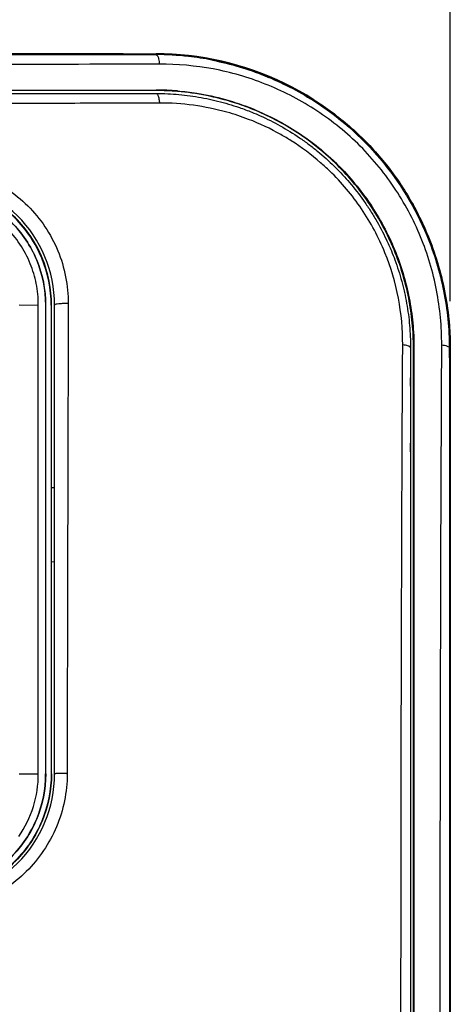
# Model space of a CAD drawing. Header units: inches. Extents: x 0 to 17, y 0 to 11.
# Tile 7 of 24: x 4.278 to 4.854, y 7.717 to 9.036. Entities that reach past the tile are written whole.
import ezdxf

# ---------------------------------------------------------------- set-up
doc = ezdxf.new("R2010")
doc.units = ezdxf.units.IN
doc.header["$LTSCALE"] = 0.935
doc.header["$MEASUREMENT"] = 0
doc.layers.get('0').update_dxf_attribs({"linetype": 'CONTINUOUS'})
doc.layers.add('1', color=7, linetype='CONTINUOUS')
doc.styles.get("Standard").update_dxf_attribs({"font": 'txt', "width": 0.8})
doc.dimstyles.new('DIMSTYLE_1', dxfattribs={"dimtxt": 0.15625, "dimasz": 0.1875, "dimexe": 0.125, "dimexo": 0.0625, "dimgap": 0.039062, "dimtad": 0, "dimtih": 1, "dimtoh": 1, "dimlfac": 2, "dimzin": 4, "dimdsep": 46, "dimtxsty": 'Standard', "dimblk": '_FILLED', "dimblk1": '_FILLED', "dimblk2": '_FILLED', "dimcen": 0.09, "dimazin": 1, "dimtfac": 1, "dimtofl": 0, "dimtmove": 0, "dimatfit": 3, "dimldrblk": '_FILLED', "dimfxl": 1, "dimtolj": 1, "dimtzin": 4, "dimarcsym": 0})

# ---------------------------------------------------------------- blocks, each defined once
blk = doc.blocks.new('_FILLED')
at = {"color": 0, "linetype": 'ByBlock'}
blk.add_solid([(0, 0), (-1, 0.1667), (-1, -0.1667)], dxfattribs=at)
blk = doc.blocks.new('*D1')
at = {"color": 7, "linetype": 'Continuous', "transparency": 16777216}
for p, q in [((3.0826, 8.6592), (3.0826, 9.6639)), ((4.8543, 8.6592), (4.8543, 9.6639)), ((3.0826, 9.5389), (3.9684, 9.5389)), ((4.8543, 9.5389), (3.9684, 9.5389))]:
    blk.add_line(p, q, dxfattribs=at)
at = {"color": 7, "linetype": 'Continuous', "transparency": 16777216, "xscale": 0.1875, "yscale": 0.1875, "zscale": 0.1875}
for p, rotation in [((3.0826, 9.5389), 179.9999791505), ((4.8543, 9.5389), 359.9999791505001)]:
    blk.add_blockref('_FILLED', p, dxfattribs=dict(at, rotation=rotation))
at = {"color": 7, "linetype": 'Continuous', "transparency": 16777216, "insert": (3.9517, 9.7342), "char_height": 0.15625, "width": 0.25, "attachment_point": 2, "line_spacing_factor": 0.9}
blk.add_mtext('90', dxfattribs=at)

msp = doc.modelspace()

# ---------------------------------------------------------------- linework, layer by layer
at = {"color": 7, "linetype": 'Continuous'}
for p, q in [((3.47638, 8.99046), (4.46052, 8.99046)), ((4.46051, 8.98938), (4.46052, 8.99046)), ((4.50401, 8.98804), (4.50387, 8.98691)), ((4.53699, 8.98292), (4.53674, 8.98177)), ((3.47628, 8.9419), (4.46054, 8.9419)), ((4.46054, 8.94124), (3.47629, 8.94124)), ((3.47629, 8.93731), (4.46054, 8.93731)), ((4.06817, 8.94187), (4.46054, 8.9419)), ((4.46054, 8.9419), (4.46054, 8.94124)), ((4.48921, 8.94005), (4.48926, 8.94071)), ((4.6719, 8.92888), (4.67116, 8.92774)), ((4.46508, 8.9245), (4.46053, 8.92449)), ((4.46508, 8.9245), (4.4606, 8.92448)), ((4.82406, 8.74774), (4.82275, 8.74719)), ((4.27748, 8.65415), (4.30306, 8.65384)), ((4.30306, 8.02589), (4.30306, 8.65384)), ((4.31278, 8.65384), (4.3129, 8.65384)), ((4.31278, 8.65384), (4.31283, 8.02589)), ((4.3129, 8.02589), (4.3129, 8.65384)), ((4.32027, 8.65385), (4.32024, 8.40905)), ((4.32078, 8.65385), (4.32027, 8.65385)), ((4.32079, 8.40904), (4.32078, 8.65385)), ((4.32471, 8.02589), (4.32471, 8.65384)), ((4.34307, 8.65384), (4.34245, 8.40902)), ((4.34308, 8.65589), (4.34308, 8.65384)), ((4.80109, 8.59676), (4.80109, 6.91638)), ((4.80503, 6.91245), (4.80502, 8.59676)), ((4.80502, 8.59676), (4.8057, 8.59663)), ((4.8057, 8.59663), (4.80569, 6.91178)), ((4.853, 8.59665), (4.85426, 8.59667)), ((4.85426, 8.59667), (4.85426, 6.82512)), ((4.80109, 8.54516), (4.80109, 8.55637)), ((4.3129, 8.47489), (4.3129, 8.50009)), ((4.3129, 8.41474), (4.3129, 8.47489)), ((4.80109, 8.45738), (4.80109, 8.46902)), ((4.32024, 8.40905), (4.32024, 8.39184)), ((4.32471, 8.40903), (4.32078, 8.40904)), ((4.32471, 8.40903), (4.32078, 8.40904)), ((4.32079, 8.39184), (4.32079, 8.40904)), ((4.34245, 8.40727), (4.34225, 8.31201)), ((4.34245, 8.40902), (4.34245, 8.40727)), ((4.34245, 8.40898), (4.34245, 8.40723)), ((4.3129, 8.38489), (4.3129, 8.39896)), ((4.32022, 8.39184), (4.32021, 8.32729)), ((4.32078, 8.32729), (4.32078, 8.39184)), ((4.3129, 8.15298), (4.3129, 8.32499)), ((4.32024, 8.32729), (4.32023, 8.02589)), ((4.32079, 8.31018), (4.3208, 8.32729)), ((4.32078, 8.31018), (4.32471, 8.31019)), ((4.32078, 8.31018), (4.32471, 8.31019)), ((4.32078, 8.02589), (4.32079, 8.31018)), ((4.34224, 8.31028), (4.3418, 8.02662)), ((4.34225, 8.31201), (4.34224, 8.31028)), ((4.34226, 8.31195), (4.34226, 8.31022)), ((4.80502, 7.71911), (4.80503, 8.21773)), ((4.85423, 8.22482), (4.85426, 7.80901)), ((4.3129, 8.06335), (4.3129, 8.15298)), ((4.27747, 8.02589), (4.30306, 8.02589)), ((4.3129, 8.02589), (4.31283, 8.02589)), ((4.32023, 8.02589), (4.32078, 8.02589))]:
    msp.add_line(p, q, dxfattribs=at)
for points in [[(3.47638, 8.99046), (3.6371, 8.99044), (3.80174, 8.99046), (3.96844, 8.99046), (4.13511, 8.99046), (4.2998, 8.99044), (4.46052, 8.99046)], [(4.46054, 8.94124), (4.26688, 8.94125), (4.0687, 8.94125)], [(4.3129, 8.5872), (4.3129, 8.63457), (4.3129, 8.65384)], [(4.80503, 8.21773), (4.80503, 8.38903), (4.80503, 8.42383), (4.80503, 8.45856), (4.80503, 8.49322), (4.80503, 8.52781), (4.80502, 8.56232), (4.80502, 8.59676)], [(4.8057, 8.59663), (4.80569, 8.45721), (4.80567, 8.17844)], [(4.85426, 8.59667), (4.85425, 8.56711), (4.85424, 8.47768)], [(4.85424, 8.47768), (4.85423, 8.44763), (4.85423, 8.41746), (4.85423, 8.3225)], [(4.3129, 8.33378), (4.3129, 8.34207), (4.3129, 8.35102), (4.3129, 8.38489)], [(4.85423, 8.3225), (4.85423, 8.29003), (4.85423, 8.25748), (4.85423, 8.22482)], [(4.80567, 8.17844), (4.80566, 8.03671), (4.80566, 7.89526), (4.80565, 7.75426), (4.80565, 7.61321), (4.80566, 7.47173), (4.80567, 7.33072), (4.80569, 7.05021)]]:
    msp.add_lwpolyline(points, dxfattribs=at)
for centre, radius, start, end in [((4.46048, 8.59821), 0.39225, 83.62759, 89.9947), ((4.46004, 8.59912), 0.39025, 83.55121, 89.9316), ((4.45974, 8.59662), 0.39277, 78.91195, 83.54793), ((4.46034, 8.59735), 0.39312, 78.75401, 83.6214), ((4.46011, 8.5996), 0.38978, 78.662, 78.88223), ((4.45996, 8.5831), 0.35815, 85.29803, 89.91465), ((4.46015, 8.58498), 0.35693, 85.32231, 89.93843), ((4.15544, 8.65387), 0.16927, 359.9922, 90.00636), ((4.34052, 8.53669), 0.11922, 90.03133, 91.36634), ((4.34054, 8.54086), 0.11506, 88.73705, 90.04335), ((4.15544, 8.02588), 0.16927, 269.99352, 0.00385), ((4.34048, 7.69229), 0.33433, 90.0041, 90.65702), ((4.3405, 7.69593), 0.33069, 89.77464, 90.00771), ((4.15989, 8.02681), 0.18192, 359.66981, 359.93784)]:
    msp.add_arc(centre, radius, start, end, dxfattribs=at)
for points, knots in [([(3.4764, 8.98938), (3.55757, 8.98942), (3.88561, 8.98957), (4.21364, 8.98951), (4.46051, 8.98938)], [0, 0, 0, 0, 0.2474531, 1, 1, 1, 1]), ([(4.46051, 8.98938), (4.46064, 8.98936), (4.46127, 8.98919), (4.46177, 8.98871), (4.46208, 8.98831)], [0, 0, 0, 0, 0.2080442, 1, 1, 1, 1]), ([(4.46208, 8.98831), (4.46313, 8.98697), (4.46438, 8.98297), (4.46492, 8.979), (4.46506, 8.97667)], [0, 0, 0, 0, 0.4213469, 1, 1, 1, 1]), ([(4.53674, 8.98177), (4.56039, 8.97704), (4.60716, 8.9631), (4.65059, 8.94082), (4.67116, 8.92774)], [0, 0, 0, 0, 0.4973025, 1, 1, 1, 1]), ([(4.537, 8.98292), (4.5607, 8.97821), (4.60763, 8.9643), (4.65122, 8.942), (4.6719, 8.92888)], [0, 0, 0, 0, 0.4965844, 1, 1, 1, 1]), ([(4.46506, 8.97667), (4.29984, 8.97609), (3.96876, 8.9756), (3.63769, 8.97608), (3.47184, 8.97667)], [0, 0, 0, 0, 0.4990628, 1, 1, 1, 1]), ([(4.84277, 8.60052), (4.84284, 8.62501), (4.83822, 8.67455), (4.81677, 8.74652), (4.78091, 8.81338), (4.73243, 8.87177), (4.67351, 8.91837), (4.60765, 8.95203), (4.53745, 8.97246), (4.48911, 8.97659), (4.46506, 8.97667)], [0, 0, 0, 0, 0.1240733, 0.2502091, 0.3779725, 0.5057912, 0.6319337, 0.7558536, 0.8781857, 1, 1, 1, 1]), ([(4.46054, 8.93731), (4.46072, 8.93731), (4.46342, 8.9373), (4.47117, 8.93721), (4.48873, 8.93639), (4.51359, 8.93359), (4.53814, 8.92861), (4.55758, 8.92331), (4.57295, 8.91837), (4.58322, 8.9145), (4.58871, 8.91227)], [0, 0, 0, 0, 0.0040802, 0.0614522, 0.1761963, 0.4056845, 0.6351726, 0.7499167, 0.8646608, 1, 1, 1, 1]), ([(4.46054, 8.93731), (4.46115, 8.93731), (4.4621, 8.93652), (4.4629, 8.93516), (4.46383, 8.9329), (4.46463, 8.9293), (4.46496, 8.9262), (4.46506, 8.9245)], [0, 0, 0, 0, 0.1284254, 0.2232839, 0.3412189, 0.6407366, 1, 1, 1, 1]), ([(4.48926, 8.94072), (4.4979, 8.94), (4.53239, 8.93581), (4.56625, 8.92639), (4.5904, 8.91656)], [0, 0, 0, 0, 0.2494846, 1, 1, 1, 1]), ([(4.59015, 8.91594), (4.58208, 8.91922), (4.54951, 8.93104), (4.51515, 8.93789), (4.48932, 8.94005)], [0, 0, 0, 0, 0.2515705, 1, 1, 1, 1]), ([(4.6719, 8.92888), (4.68857, 8.91829), (4.72061, 8.89442), (4.76282, 8.85153), (4.79814, 8.80239), (4.81637, 8.76629), (4.82405, 8.74773)], [0, 0, 0, 0, 0.2467732, 0.4970559, 0.749006, 1, 1, 1, 1]), ([(4.4606, 8.92448), (4.42442, 8.92434), (4.27688, 8.92382), (4.12933, 8.92357), (4.01797, 8.92353)], [0, 0, 0, 0, 0.2452086, 1, 1, 1, 1]), ([(4.58437, 8.90267), (4.57488, 8.90632), (4.53635, 8.91905), (4.49546, 8.92463), (4.46508, 8.92451)], [0, 0, 0, 0, 0.2508462, 1, 1, 1, 1]), ([(4.70316, 8.84132), (4.68693, 8.85742), (4.65144, 8.88623), (4.61099, 8.90747), (4.59015, 8.91594)], [0, 0, 0, 0, 0.5040608, 1, 1, 1, 1]), ([(4.5904, 8.91656), (4.61127, 8.90808), (4.65176, 8.88684), (4.6873, 8.85803), (4.70353, 8.84192)], [0, 0, 0, 0, 0.4961645, 1, 1, 1, 1]), ([(4.67116, 8.92774), (4.70455, 8.90649), (4.76555, 8.85333), (4.80746, 8.78409), (4.82275, 8.74719)], [0, 0, 0, 0, 0.4976958, 1, 1, 1, 1]), ([(4.64143, 8.87393), (4.63689, 8.87681), (4.61861, 8.88777), (4.59925, 8.89695), (4.58437, 8.90267)], [0, 0, 0, 0, 0.2519809, 1, 1, 1, 1]), ([(4.58871, 8.91227), (4.59252, 8.91072), (4.60552, 8.90516), (4.62704, 8.89431), (4.64836, 8.88111), (4.66275, 8.87083), (4.6708, 8.86466), (4.68261, 8.85519), (4.69239, 8.84641), (4.69994, 8.83897), (4.70037, 8.83854)], [0, 0, 0, 0, 0.0917719, 0.3154658, 0.5391597, 0.6510067, 0.7069301, 0.7628536, 0.9865476, 1, 1, 1, 1]), ([(4.69285, 8.83356), (4.68892, 8.83736), (4.67284, 8.8521), (4.65524, 8.86518), (4.64143, 8.87393)], [0, 0, 0, 0, 0.2504072, 1, 1, 1, 1]), ([(4.15703, 8.84085), (4.18124, 8.84089), (4.21807, 8.8335), (4.2612, 8.81084), (4.29903, 8.78008), (4.33362, 8.72864), (4.34315, 8.67992), (4.34308, 8.65589)], [0, 0, 0, 0, 0.2503961, 0.376079, 0.5016928, 0.7514987, 1, 1, 1, 1]), ([(4.70037, 8.83854), (4.70704, 8.83192), (4.72022, 8.81769), (4.73373, 8.80035), (4.74238, 8.78789), (4.74798, 8.77943), (4.75723, 8.76441), (4.76693, 8.74605), (4.77328, 8.73167), (4.77546, 8.72638)], [0, 0, 0, 0, 0.2082979, 0.4299239, 0.4853304, 0.5407369, 0.6515499, 0.8731759, 1, 1, 1, 1]), ([(4.7791, 8.72787), (4.7704, 8.74901), (4.74873, 8.78967), (4.7194, 8.82521), (4.70316, 8.84132)], [0, 0, 0, 0, 0.4998805, 1, 1, 1, 1]), ([(4.70353, 8.84192), (4.71981, 8.82577), (4.74925, 8.79017), (4.77097, 8.74941), (4.77971, 8.72822)], [0, 0, 0, 0, 0.5001012, 1, 1, 1, 1]), ([(4.76682, 8.72407), (4.75846, 8.7446), (4.73737, 8.78395), (4.70875, 8.8182), (4.69285, 8.83356)], [0, 0, 0, 0, 0.5006711, 1, 1, 1, 1]), ([(4.32026, 8.65385), (4.32026, 8.67523), (4.31136, 8.71846), (4.2751, 8.77356), (4.22, 8.80988), (4.17678, 8.81867), (4.15538, 8.81867)], [0, 0, 0, 0, 0.2494496, 0.5001087, 0.7504533, 1, 1, 1, 1]), ([(4.32078, 8.65385), (4.32078, 8.67531), (4.31219, 8.71879), (4.27539, 8.77381), (4.22037, 8.81061), (4.17689, 8.8192), (4.15542, 8.8192)], [0, 0, 0, 0, 0.249478, 0.5000286, 0.7503732, 1, 1, 1, 1]), ([(4.3129, 8.65384), (4.3129, 8.67428), (4.30473, 8.7157), (4.26967, 8.7681), (4.21727, 8.80315), (4.17587, 8.81133), (4.15542, 8.81133)], [0, 0, 0, 0, 0.2494776, 0.5000979, 0.7504576, 1, 1, 1, 1]), ([(4.15542, 8.81123), (4.17586, 8.81122), (4.21724, 8.80304), (4.2696, 8.768), (4.30461, 8.71565), (4.31278, 8.67427), (4.31278, 8.65384)], [0, 0, 0, 0, 0.2496631, 0.5000192, 0.7505169, 1, 1, 1, 1]), ([(4.30306, 8.65384), (4.30302, 8.66351), (4.30121, 8.68246), (4.29288, 8.71024), (4.27923, 8.73608), (4.25448, 8.7663), (4.21341, 8.79383), (4.17467, 8.80148), (4.15542, 8.80148)], [0, 0, 0, 0, 0.1255125, 0.2454735, 0.3745559, 0.5022798, 0.749975, 1, 1, 1, 1]), ([(4.82275, 8.74719), (4.83268, 8.72324), (4.84782, 8.67368), (4.85275, 8.62215), (4.85297, 8.59666)], [0, 0, 0, 0, 0.5042366, 1, 1, 1, 1]), ([(4.82405, 8.74773), (4.834, 8.72366), (4.84537, 8.68612), (4.85202, 8.64128), (4.85394, 8.61574), (4.85421, 8.60299), (4.85423, 8.59663)], [0, 0, 0, 0, 0.5042613, 0.7531719, 0.8768402, 1, 1, 1, 1]), ([(4.79058, 8.60051), (4.79069, 8.62144), (4.78679, 8.66369), (4.77482, 8.70442), (4.76682, 8.72407)], [0, 0, 0, 0, 0.4965424, 1, 1, 1, 1]), ([(4.77546, 8.72638), (4.77709, 8.72242), (4.78228, 8.70911), (4.7874, 8.69303), (4.7912, 8.6783), (4.79351, 8.66846), (4.79694, 8.65122), (4.80028, 8.62653), (4.80096, 8.60668), (4.80109, 8.59676)], [0, 0, 0, 0, 0.096658, 0.3226231, 0.3791143, 0.4356056, 0.5485881, 0.7745532, 1, 1, 1, 1]), ([(4.80502, 8.59676), (4.80498, 8.60783), (4.80397, 8.63009), (4.79746, 8.67445), (4.78769, 8.70702), (4.7791, 8.72787)], [0, 0, 0, 0, 0.247291, 0.496449, 1, 1, 1, 1]), ([(4.77971, 8.72822), (4.78834, 8.7073), (4.79813, 8.67461), (4.80467, 8.63008), (4.80566, 8.60773), (4.80571, 8.59661)], [0, 0, 0, 0, 0.5033776, 0.7525727, 1, 1, 1, 1]), ([(4.33768, 8.65588), (4.33597, 8.65584), (4.33286, 8.6557), (4.32886, 8.6553), (4.32626, 8.65479), (4.32505, 8.65433), (4.32471, 8.65399), (4.32471, 8.65384)], [0, 0, 0, 0, 0.3845148, 0.6990942, 0.9084709, 0.9675957, 1, 1, 1, 1]), ([(4.79005, 6.92878), (4.78877, 7.20793), (4.78768, 7.76518), (4.78911, 8.32242), (4.79056, 8.60051)], [0, 0, 0, 0, 0.5009522, 1, 1, 1, 1]), ([(4.80109, 8.59676), (4.80109, 8.59723), (4.80012, 8.59834), (4.79658, 8.59975), (4.79314, 8.60028), (4.79056, 8.60051)], [0, 0, 0, 0, 0.1224888, 0.3305143, 1, 1, 1, 1]), ([(4.84283, 6.82334), (4.84215, 6.97003), (4.84011, 7.56242), (4.84075, 8.15482), (4.84283, 8.60051)], [0, 0, 0, 0, 0.2476257, 1, 1, 1, 1]), ([(4.84277, 8.60052), (4.84523, 8.60027), (4.84854, 8.59974), (4.85194, 8.59821), (4.85292, 8.59714), (4.85298, 8.59665)], [0, 0, 0, 0, 0.6555786, 0.8697423, 1, 1, 1, 1]), ([(4.85298, 8.59666), (4.85319, 8.30144), (4.85328, 7.71093), (4.85319, 7.12042), (4.85298, 6.82513)], [0, 0, 0, 0, 0.4999362, 1, 1, 1, 1]), ([(4.32023, 8.02589), (4.32023, 8.00445), (4.31166, 7.96109), (4.27499, 7.90629), (4.2202, 7.86961), (4.17686, 7.86103), (4.15542, 7.86103)], [0, 0, 0, 0, 0.2500642, 0.5000562, 0.7500153, 1, 1, 1, 1]), ([(4.32078, 8.02589), (4.32078, 8.00439), (4.31197, 7.961), (4.27546, 7.90588), (4.22033, 7.86936), (4.17693, 7.86054), (4.15542, 7.86054)], [0, 0, 0, 0, 0.2500221, 0.4999251, 0.7498792, 1, 1, 1, 1]), ([(4.15542, 7.86854), (4.16571, 7.86854), (4.18635, 7.87055), (4.21606, 7.87958), (4.24345, 7.89423), (4.27534, 7.92039), (4.30466, 7.96405), (4.31282, 8.00542), (4.31283, 8.02589)], [0, 0, 0, 0, 0.1253878, 0.2507297, 0.3760273, 0.501279, 0.7505638, 1, 1, 1, 1]), ([(4.3129, 8.02589), (4.3129, 8.0054), (4.30475, 7.96399), (4.27828, 7.92467), (4.2555, 7.90391), (4.24301, 7.89477), (4.22979, 7.88672), (4.21579, 7.88012), (4.2012, 7.87496), (4.18123, 7.86985), (4.16571, 7.86841), (4.15542, 7.86841)], [0, 0, 0, 0, 0.249335, 0.4986427, 0.5613297, 0.624009, 0.686702, 0.7493624, 0.8120729, 0.8747465, 1, 1, 1, 1]), ([(4.3418, 8.02577), (4.34166, 8.00171), (4.33176, 7.95316), (4.29717, 7.90192), (4.25956, 7.87127), (4.22727, 7.85421), (4.19236, 7.84357), (4.1681, 7.84109), (4.156, 7.84109)], [0, 0, 0, 0, 0.2492546, 0.4986721, 0.623914, 0.7492319, 0.8746208, 1, 1, 1, 1]), ([(4.27698, 7.94211), (4.28538, 7.95429), (4.29857, 7.98137), (4.30306, 8.01115), (4.30306, 8.02596)], [0, 0, 0, 0, 0.4998665, 1, 1, 1, 1]), ([(4.33665, 8.0266), (4.33506, 8.02658), (4.33278, 8.02654), (4.32993, 8.02644), (4.32818, 8.02635), (4.3268, 8.02625), (4.32568, 8.02616), (4.32515, 8.02604), (4.32471, 8.02598), (4.32471, 8.02589)], [0, 0, 0, 0, 0.3979038, 0.5688107, 0.715117, 0.8340042, 0.9227012, 0.978564, 1, 1, 1, 1])]:
    msp.add_open_spline(points, degree=3, knots=knots, dxfattribs=at)
at = {"layer": '1', "color": 7, "linetype": 'Continuous'}
for p, q in [((4.41661, 8.99046), (4.07376, 8.99046)), ((4.85424, 8.11488), (4.85424, 8.50905))]:
    msp.add_line(p, q, dxfattribs=at)
for start, end in [(57.53423, 83.64132), (0, 30.00403)]:
    msp.add_arc((4.46054, 8.59676), 0.3937, start, end, dxfattribs=at)

# ---------------------------------------------------------------- dimensions: what is measured, and where the dimension line sits
at = {"color": 7, "linetype": 'Continuous'}
dim = msp.add_linear_dim(base=(4.85426, 9.53888), p1=(3.08256, 8.59671), p2=(4.85426, 8.59667), angle=359.99998, dimstyle='DIMSTYLE_1', override={"dimtad": 1, "dimtih": 0, "dimtoh": 0}, dxfattribs=at)
dim.commit()
dim.dimension.update_dxf_attribs({"geometry": '*D1', "text_midpoint": (3.95165, 9.53888), "dimtype": 160})

doc.saveas('drawing.dxf')
